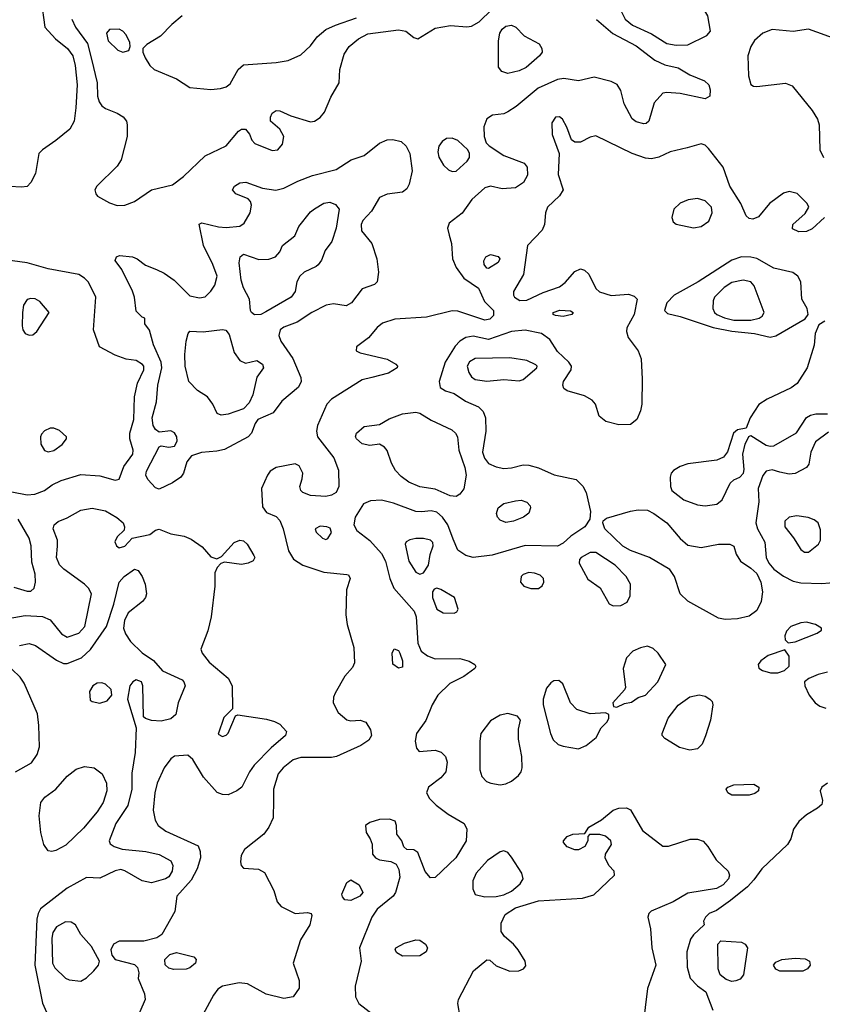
# Model space of a CAD drawing. Extents: x 1173079 to 1307053, y 522583 to 678478.
# Tile 95 of 256: x 1218516 to 1222707, y 556530 to 561675. Entities that reach past the tile are written whole.
import ezdxf

# ---------------------------------------------------------------- set-up
doc = ezdxf.new("R2010")
doc.units = 0

msp = doc.modelspace()

# ---------------------------------------------------------------- linework, layer by layer
at = {"layer": '0CON20XD'}
for points in [[(1221945, 561541.3), (1222005, 561543.9), (1222105, 561592.5), (1222124.2, 561615), (1222108.9, 561695), (1222085, 561734.2), (1222061.7, 561751.7), (1222035, 561758.9), (1221905, 561758), (1221886.7, 561785), (1221865.6, 561865), (1221847.1, 561885), (1221815, 561904.6), (1221785, 561904.6), (1221718.2, 561865), (1221675, 561816.5), (1221658.8, 561775), (1221659.7, 561715), (1221678, 561678), (1221716.4, 561646.4), (1221815, 561601.6), (1221895, 561550.4), (1221945, 561541.3)], [(1218629.2, 561775), (1218648.1, 561635), (1218702.9, 561575), (1218765.4, 561525), (1218793.5, 561485), (1218806, 561435), (1218815.6, 561335), (1218810, 561215), (1218800.2, 561145), (1218778.1, 561101.9), (1218705, 561042.9), (1218634.7, 560995.3), (1218616.9, 560975), (1218599.3, 560870.7), (1218575, 560823.8), (1218555, 560803.8), (1218525, 560798.8), (1218465, 560803.8)], [(1218787.8, 561677.8), (1218807.7, 561635), (1218870.6, 561550.6), (1218892.1, 561467.9), (1218920, 561345), (1218922.9, 561275), (1218930.5, 561245), (1218944.7, 561224.7), (1218965, 561210), (1219026, 561186), (1219057, 561167), (1219074.3, 561145), (1219078.1, 561125), (1219076.7, 561065), (1219046.7, 560943.3), (1219025, 560909.4), (1218919.4, 560805), (1218908.9, 560785), (1218913.1, 560765), (1218923.3, 560753.3), (1218985, 560717.5), (1219025, 560703.3), (1219065, 560705.6), (1219115, 560724.6), (1219205, 560785.9), (1219315, 560811.5), (1219372.5, 560855), (1219485, 560962.5), (1219594.1, 561015.9), (1219658.3, 561091.7), (1219675, 561102.9), (1219695, 561102.5), (1219716.4, 561076.4), (1219728, 561045), (1219745, 561027.5), (1219835, 560990.8), (1219865, 560994), (1219889.4, 561025), (1219895.6, 561065), (1219875, 561102), (1219826, 561145), (1219825.8, 561165), (1219835, 561186.7), (1219855, 561200), (1219875, 561198), (1219932.4, 561172.4), (1220035, 561140.8), (1220055, 561143.8), (1220085.6, 561164.4), (1220108.3, 561191.7), (1220140.7, 561269.3), (1220184.3, 561345), (1220188.6, 561415), (1220210.5, 561495), (1220237.5, 561535), (1220285, 561575.4), (1220335, 561601.1), (1220495, 561622.5), (1220532, 561615), (1220575, 561581.9), (1220595, 561575.5), (1220685, 561631.2), (1220765.2, 561644.7), (1220852, 561638), (1220875, 561641.3), (1220915, 561664), (1220982.3, 561727.7)], [(1219364.3, 561695), (1219310.2, 561649.8), (1219251.5, 561588.5), (1219180, 561545), (1219160, 561525), (1219160, 561505), (1219172, 561475), (1219195.8, 561435), (1219219.2, 561415), (1219335, 561365.3), (1219405, 561320.7), (1219515, 561310), (1219564.6, 561314.6), (1219595, 561324.6), (1219615, 561340), (1219657.5, 561415), (1219685, 561438.5), (1219855, 561450.3), (1219918.9, 561461.1), (1219985, 561490.5), (1220035, 561537.5), (1220070, 561585), (1220115, 561623.5), (1220165, 561646.8), (1220275, 561683.7)], [(1221065, 561394.4), (1221034.2, 561404.2), (1221017.3, 561427.3), (1221016.2, 561565), (1221023.8, 561605), (1221035, 561624.4), (1221055, 561640), (1221085, 561645.5), (1221106.2, 561636.2), (1221149.8, 561589.8), (1221228.2, 561548.2), (1221243.1, 561525), (1221244.3, 561505), (1221230, 561485), (1221160.8, 561425), (1221125, 561407.5), (1221065, 561394.4)], [(1221528.5, 561675), (1221613.3, 561603.3), (1221735, 561538.6), (1221832.4, 561462.4), (1221885, 561439.3), (1221955, 561422.7), (1222016, 561386), (1222093.1, 561355), (1222114.4, 561335), (1222122.3, 561307.7), (1222120, 561275), (1222095, 561260.8), (1221965, 561288.5), (1221895, 561294.4), (1221875, 561290.6), (1221829.4, 561240.6), (1221801.4, 561145), (1221788.3, 561131.7), (1221775, 561130), (1221735, 561141.4), (1221715, 561156.7), (1221672, 561235), (1221656, 561305), (1221635.4, 561335.4)], [(1219055, 561504.2), (1219085.8, 561514.2), (1219093.8, 561535), (1219091.2, 561555), (1219072, 561595), (1219055.5, 561615.5), (1219035, 561625.6), (1218985, 561623.8), (1218970, 561605), (1218978.8, 561565), (1219028.8, 561515), (1219055, 561504.2)], [(1222785, 561571.4), (1222635.5, 561625.5), (1222555, 561612.3), (1222445, 561622.9), (1222396.1, 561603.9), (1222354.2, 561565.8), (1222334.5, 561535), (1222318.9, 561485), (1222321.2, 561381.2), (1222335, 561336.7), (1222347.7, 561327.7), (1222365, 561325.8), (1222515, 561342.7), (1222549.2, 561329.2), (1222655, 561200), (1222682.5, 561155), (1222690.5, 561125), (1222694.4, 560995), (1222713.1, 560955)], [(1221635.4, 561335.4), (1221605, 561352.5), (1221515.7, 561374.3), (1221435, 561355.6), (1221357.2, 561367.2), (1221325, 561362.9), (1221223.4, 561316.6), (1221108.8, 561221.2), (1221065, 561192.5), (1221045, 561183.5), (1220985, 561175.5), (1220955, 561156.9), (1220940.5, 561115), (1220941.1, 561065), (1220951.8, 561031.8), (1220968, 561015), (1221045, 560964.4), (1221151.2, 560925), (1221165.6, 560905), (1221167.9, 560862.1), (1221146.3, 560823.7), (1221105, 560795.8), (1221035, 560791.1), (1220975, 560805.5), (1220945, 560796.9), (1220876.9, 560735), (1220826, 560664), (1220758.2, 560611.8), (1220749.4, 560585), (1220758.5, 560548.5), (1220771.3, 560505), (1220776.9, 560425), (1220795, 560379.2), (1220835.6, 560325), (1220912.3, 560272.3), (1220943.1, 560203.1), (1220989.7, 560155), (1220991, 560129), (1220970.5, 560109.5), (1220945, 560104.7), (1220805, 560151.2), (1220775, 560153.8), (1220640.3, 560119.7), (1220475, 560110.8), (1220411.5, 560088.5), (1220383.1, 560066.9), (1220337.8, 560012.2), (1220275, 559966.2), (1220273.8, 559945), (1220293.8, 559933.8), (1220435, 559901.5), (1220480, 559875), (1220488.6, 559865), (1220488.1, 559855), (1220442.7, 559827.3), (1220355, 559805.3), (1220305, 559793.6), (1220145, 559692.7), (1220120.4, 559665), (1220071.9, 559555), (1220066.9, 559525), (1220071.9, 559495), (1220157.1, 559385), (1220180.2, 559320.2), (1220183.6, 559235), (1220168.9, 559205), (1220145, 559189.6), (1220115, 559183.1), (1220035, 559188.2), (1219994.2, 559205), (1219984.3, 559215), (1219978.6, 559235), (1219992.2, 559275), (1219994.5, 559305), (1219975, 559342.9), (1219955, 559354.4), (1219854.7, 559335.3), (1219825, 559315.6), (1219811.1, 559295), (1219778.6, 559225), (1219785, 559130), (1219805, 559100), (1219855, 559079.2), (1219875, 559058), (1219892, 559015), (1219919.8, 558899.7), (1219946.3, 558856.3), (1219995, 558824.7), (1220105, 558788.2), (1220225, 558776.7), (1220233.3, 558773.3), (1220242.5, 558755), (1220222, 558695), (1220220, 558565), (1220225.8, 558515), (1220261.5, 558395), (1220263.8, 558315), (1220255, 558290), (1220215, 558244.2), (1220162.9, 558155), (1220154.6, 558135), (1220153.8, 558105), (1220179.4, 558055), (1220225, 558017.1), (1220245, 558010.6), (1220295, 558014.2), (1220323.3, 558005), (1220348, 557965), (1220354, 557935), (1220339.4, 557910.6), (1220297.6, 557882.4), (1220170, 557825), (1220145, 557819.1), (1219985, 557819.3), (1219945, 557806.9), (1219891.8, 557765), (1219866.2, 557735), (1219842.5, 557655), (1219842.5, 557595), (1219840, 557505), (1219818, 557455), (1219791.2, 557418.8), (1219690.7, 557339.3), (1219672.7, 557307.3), (1219669.5, 557275), (1219673.5, 557255), (1219685, 557240.8), (1219763.8, 557236.2), (1219795, 557218.8), (1219844.2, 557125), (1219860, 557065), (1219880.9, 557040.9), (1219954.3, 557004.3), (1220019.5, 557009.5), (1220037.5, 557005), (1220042.5, 556995), (1220031.2, 556945), (1219983, 556867), (1219944.2, 556745), (1219975.5, 556655), (1219976.3, 556613.7), (1219945, 556568.8), (1219895, 556560), (1219803.4, 556583.4), (1219706.5, 556636.5), (1219663, 556643), (1219574.7, 556625.3), (1219550.2, 556609.8), (1219527.7, 556577.7), (1219475, 556479.2)], [(1222718.3, 560641.7), (1222655, 560581.4), (1222625, 560568.1), (1222585, 560566.9), (1222552.1, 560582.1), (1222554, 560605), (1222618.7, 560661.3), (1222636.2, 560695), (1222628, 560715), (1222576.1, 560766.1), (1222535, 560777.3), (1222505, 560767.5), (1222431.5, 560715), (1222375, 560645.5), (1222345, 560632.2), (1222325, 560635.6), (1222309.6, 560649.6), (1222282.7, 560715), (1222225.4, 560805), (1222189.6, 560905), (1222112.5, 561002.5), (1222095, 561018.5), (1222075, 561025.5), (1222002, 561005), (1221913.3, 560985), (1221854.3, 560955.7), (1221815, 560948.5), (1221785, 560951.8), (1221714.7, 560974.7), (1221525, 561067.8), (1221495, 561061.1), (1221445, 561035.6), (1221415, 561034.3), (1221397.8, 561047.8), (1221373.6, 561113.6), (1221350, 561155), (1221335, 561168), (1221314.4, 561165.6), (1221295.7, 561135), (1221297.5, 561075), (1221333.6, 560975), (1221328, 560865), (1221354.5, 560785), (1221335.5, 560755), (1221272.5, 560695), (1221261.8, 560665), (1221256.5, 560605), (1221244.4, 560575), (1221168.1, 560495), (1221147.4, 560342.6), (1221095.6, 560254.4), (1221094.4, 560235), (1221100, 560225), (1221128.3, 560208.3), (1221165, 560208.5), (1221250.3, 560249.7), (1221335, 560279.7), (1221365, 560300.8), (1221415, 560358.2), (1221445, 560372.5), (1221465.3, 560365.3), (1221488.6, 560345), (1221525, 560270), (1221543.2, 560253.2), (1221605, 560234.4), (1221695, 560241.4), (1221725, 560230), (1221741.2, 560215), (1221724.4, 560135), (1221686.9, 560065), (1221685.6, 560045), (1221694.4, 560015), (1221745, 559944), (1221762, 559902), (1221766.7, 559796.7), (1221764.3, 559665), (1221758.7, 559631.3), (1221739.2, 559585), (1221705, 559559.6), (1221645, 559557.1), (1221577.5, 559575), (1221542.9, 559602.9), (1221522.9, 559665), (1221505, 559687.3), (1221465, 559708.7), (1221375.6, 559735.6), (1221358.1, 559748.1), (1221353.1, 559765), (1221356.7, 559785), (1221396.5, 559845), (1221398.2, 559865), (1221384.5, 559885), (1221325, 559940.5), (1221284.3, 560004.3), (1221240.8, 560035), (1221155, 560053.1), (1221085, 560046.2), (1220965, 560003), (1220885, 560020.5), (1220845.7, 560014.3), (1220814.8, 559995.2), (1220790.5, 559969.5), (1220737.5, 559885), (1220706, 559785), (1220712.7, 559752.7), (1220740, 559735), (1220785, 559720.9), (1220845, 559682.3), (1220912.1, 559652.1), (1220936.8, 559626.8), (1220949.5, 559595), (1220950.6, 559525), (1220932.3, 559415), (1220943.6, 559383.7), (1220965, 559355.6), (1221005, 559337.8), (1221045, 559330.5), (1221085, 559332.5), (1221145, 559348.9), (1221175, 559347.8), (1221225, 559333.5), (1221307.4, 559297.4), (1221421.5, 559271.5), (1221457, 559237), (1221473.5, 559205), (1221497.8, 559105), (1221493.3, 559065), (1221466.9, 559025), (1221395, 558975.3), (1221355, 558939.6), (1221325, 558924.7), (1221155, 558927.1), (1220983.8, 558876.2), (1220884.5, 558864.5), (1220846.7, 558875), (1220805, 558902.5), (1220780.2, 558960.3), (1220752.2, 559035), (1220725, 559075.4), (1220695, 559101.1), (1220665, 559109.1), (1220615, 559102.7), (1220585, 559105.3), (1220468.3, 559148.3), (1220405, 559164), (1220348.8, 559161.2), (1220311.5, 559145), (1220268, 559075), (1220260.8, 559035), (1220276.2, 559005), (1220345, 558954), (1220405.9, 558885), (1220426.4, 558846.4), (1220448.7, 558755), (1220470.8, 558705), (1220576.9, 558585), (1220586, 558555), (1220595, 558416.7), (1220613.1, 558375), (1220645, 558351.3), (1220685, 558335.3), (1220815, 558337.1), (1220862.6, 558322.6), (1220893.3, 558305), (1220897.5, 558295), (1220893.3, 558285), (1220836.4, 558243.6), (1220762.8, 558207.2), (1220699.4, 558145), (1220669.5, 558095), (1220637.8, 558012.2), (1220587.8, 557945), (1220581.1, 557905), (1220588.3, 557868.3), (1220601.7, 557851.7), (1220685, 557858.9), (1220717, 557847), (1220740.6, 557825), (1220748.5, 557795), (1220741.8, 557745), (1220715, 557712.9), (1220650.8, 557665), (1220640, 557635), (1220656, 557605), (1220691.5, 557571.5), (1220754.4, 557524.4), (1220837.1, 557475), (1220851.9, 557445), (1220847.5, 557385), (1220793.5, 557295), (1220685, 557192.5), (1220661.7, 557191.7), (1220634.1, 557224.1), (1220595, 557323.3), (1220575, 557336.7), (1220538.3, 557338.3), (1220523, 557353), (1220512.5, 557385), (1220485, 557420), (1220483.3, 557465), (1220476.4, 557486.4), (1220447.3, 557497.3), (1220395.7, 557495.7), (1220345, 557480.8), (1220322.5, 557465), (1220325, 557427.5), (1220346.7, 557395), (1220356.1, 557366.1), (1220358.8, 557315), (1220375, 557296), (1220395, 557285.7), (1220455, 557276.2), (1220481.7, 557261.7), (1220496.2, 557235), (1220501.2, 557195), (1220478.2, 557115), (1220466.9, 557095), (1220383.4, 557026.6), (1220355.5, 556985), (1220290, 556825), (1220300, 556755), (1220268.6, 556625), (1220269.7, 556569.7), (1220287.5, 556535), (1220364.4, 556475)], [(1219245, 559221.2), (1219225, 559228), (1219185, 559271.9), (1219174.6, 559295), (1219178.2, 559315), (1219245, 559443.3), (1219255, 559448.8), (1219295, 559441.2), (1219325, 559446.7), (1219338.1, 559471.9), (1219336.9, 559495), (1219325.4, 559515.4), (1219305, 559525.7), (1219245, 559519.2), (1219225, 559532.9), (1219212.5, 559555), (1219208.4, 559595), (1219231.4, 559678.6), (1219237.6, 559765), (1219258.7, 559855), (1219255.8, 559885.8), (1219214.5, 559975), (1219195, 560052.5), (1219170, 560085), (1219170, 560115), (1219155, 560120), (1219125, 560152.5), (1219115.5, 560225), (1219105, 560256), (1219048.8, 560368.8), (1219014.1, 560415.9), (1219021.2, 560435), (1219037, 560443), (1219105, 560436.4), (1219130, 560425), (1219172.5, 560392.5), (1219230.2, 560369.8), (1219270.4, 560350.4), (1219323.2, 560313.2), (1219405, 560231.6), (1219455, 560221.5), (1219485, 560227.1), (1219515, 560256.9), (1219535, 560287.1), (1219547.7, 560335), (1219525.7, 560395.7), (1219476.9, 560495), (1219453.8, 560606.2), (1219466.7, 560613.3), (1219555, 560592.5), (1219595, 560589.6), (1219665, 560596.2), (1219689, 560611), (1219720.3, 560665), (1219727.5, 560705), (1219721.5, 560725), (1219708.8, 560738.8), (1219645.7, 560765), (1219627.1, 560785), (1219637.5, 560805), (1219665, 560822.2), (1219697.5, 560825), (1219783.8, 560793.8), (1219853.8, 560783.8), (1219896.3, 560793.7), (1219968.7, 560831.3), (1220045, 560860.7), (1220168.8, 560891.2), (1220247.1, 560942.9), (1220315.6, 560964.4), (1220395, 561028.8), (1220435, 561046.7), (1220465, 561049.2), (1220508.5, 561038.5), (1220535, 561014.4), (1220553.9, 560975), (1220566.2, 560885), (1220550, 560815), (1220538.3, 560791.7), (1220515, 560773.6), (1220435, 560763.9), (1220395.5, 560745), (1220354.2, 560675), (1220308.2, 560625), (1220298.9, 560605), (1220301.7, 560571.7), (1220354.7, 560505), (1220381.2, 560425), (1220390.5, 560355), (1220382.5, 560305), (1220369.5, 560290.5), (1220305, 560269.1), (1220248.5, 560195), (1220220.4, 560180.4), (1220155, 560190.7), (1220116.7, 560183.3), (1220042.2, 560145), (1219965.2, 560094.7), (1219895, 560067.7), (1219877.1, 560055), (1219869.4, 560025), (1219879.4, 559995), (1219942.7, 559905), (1219984.2, 559805), (1219985.6, 559784.4), (1219972.5, 559755), (1219885, 559680.8), (1219839.5, 559620.5), (1219760, 559585), (1219745.5, 559565), (1219725.9, 559514.1), (1219710, 559495), (1219585, 559429.6), (1219545, 559419.6), (1219465, 559413.1), (1219414.3, 559395.7), (1219388.8, 559365), (1219371.4, 559305), (1219357.1, 559285), (1219315, 559255.6), (1219245, 559221.2)], [(1220775, 560880.8), (1220795, 560884), (1220853.3, 560935), (1220864.4, 560955), (1220865.6, 560975), (1220855.6, 560995), (1220805, 561043.3), (1220775, 561055.6), (1220745.7, 561054.3), (1220722.4, 561037.6), (1220705.5, 561014.5), (1220699.1, 560985), (1220704.4, 560955.6), (1220730, 560915), (1220755, 560890.8), (1220775, 560880.8)], [(1219743, 560133), (1219726, 560145), (1219722, 560155), (1219716, 560215), (1219685, 560273.8), (1219672.9, 560312.9), (1219662, 560405), (1219667.8, 560435), (1219685, 560450), (1219765, 560422.2), (1219817, 560423), (1219852.5, 560435), (1219875, 560462.5), (1219888.8, 560495), (1219953.8, 560545), (1219974.2, 560595), (1220035, 560670), (1220055, 560685.8), (1220105, 560715.7), (1220135, 560721.4), (1220165, 560709.2), (1220184, 560685), (1220168.2, 560585), (1220145.8, 560515), (1220111.7, 560468.3), (1220091.7, 560418.3), (1220075.4, 560394.6), (1220065, 560384.4), (1220002, 560355), (1219979.2, 560335), (1219962.9, 560305), (1219954.3, 560255), (1219933.1, 560225), (1219800.9, 560149.1), (1219775, 560133.5), (1219743, 560133)], [(1222035, 560587.5), (1222075, 560594.4), (1222115, 560622), (1222131.9, 560665), (1222128.6, 560695), (1222095, 560727.5), (1222055, 560739.6), (1222007.3, 560732.7), (1221965, 560716.2), (1221932.5, 560685), (1221921.7, 560641.7), (1221929.3, 560619.3), (1221945, 560606.7), (1222035, 560587.5)], [(1220965, 560374.2), (1220955, 560376), (1220941.9, 560395), (1220940, 560415), (1220950, 560435), (1220975, 560448.1), (1221015, 560438), (1221024, 560425), (1221015, 560406.2), (1220965, 560374.2)], [(1218475, 559208.6), (1218555, 559192.5), (1218595, 559196.4), (1218645, 559214.4), (1218685.6, 559244.4), (1218732.2, 559267.8), (1218835, 559298.5), (1218935, 559291.5), (1219015, 559269.2), (1219035, 559273.8), (1219060.6, 559339.4), (1219107.3, 559405), (1219109.5, 559425), (1219091.8, 559485), (1219091.8, 559515), (1219112.7, 559585), (1219115.5, 559705), (1219131.8, 559775), (1219164.6, 559845), (1219164, 559864), (1219157.5, 559872.5), (1219125, 559894.2), (1219071.8, 559901.8), (1219015, 559921.4), (1218933.3, 559965), (1218902, 560055), (1218913.1, 560225), (1218875, 560302.5), (1218854.2, 560325), (1218825, 560343.1), (1218665, 560373.1), (1218555, 560403.8), (1218415, 560424.3)], [(1222435, 560016.5), (1222465, 560023.6), (1222618.1, 560111.9), (1222633.8, 560135), (1222628, 560165), (1222600.8, 560215), (1222595.7, 560305.7), (1222578.8, 560335), (1222553.4, 560353.4), (1222455, 560376.7), (1222365, 560426.4), (1222334.6, 560434.6), (1222285, 560435.4), (1222235, 560418), (1222059.4, 560305), (1221934, 560236), (1221895, 560196), (1221883.5, 560155), (1221899.8, 560139.8), (1221965, 560124.2), (1222137.1, 560067.1), (1222235, 560047.1), (1222354.2, 560035.8), (1222435, 560016.5)], [(1222335, 560104.5), (1222377.7, 560115), (1222393.5, 560126.5), (1222403.7, 560145), (1222350.9, 560285), (1222335, 560305.5), (1222295, 560313.8), (1222235, 560301.2), (1222194.6, 560275), (1222144.6, 560225), (1222136.9, 560205), (1222136.2, 560165), (1222143.8, 560145), (1222156.2, 560135), (1222196.9, 560116.9), (1222245, 560105.1), (1222335, 560104.5)], [(1218565, 560026.5), (1218585, 560028.9), (1218605.5, 560045), (1218670, 560145), (1218622, 560202), (1218596.3, 560216.3), (1218575, 560218.1), (1218555, 560212.5), (1218536.7, 560183.3), (1218530.2, 560145), (1218530, 560075), (1218533.4, 560053.4), (1218545.4, 560035.4), (1218565, 560026.5)], [(1221355, 560124.7), (1221315, 560128.9), (1221302, 560135), (1221302, 560145), (1221337, 560157), (1221393, 560153), (1221406.2, 560145), (1221400, 560135), (1221355, 560124.7)], [(1222720.7, 560099.3), (1222690, 560080), (1222670.8, 560035), (1222664.1, 559974.1), (1222627.5, 559855), (1222575.3, 559774.7), (1222545, 559750.8), (1222418.8, 559691.2), (1222376.7, 559663.3), (1222330, 559595), (1222309.3, 559540.7), (1222265, 559532), (1222244.3, 559515), (1222212.6, 559417.4), (1222191.5, 559388.5), (1222156.2, 559373.8), (1222005, 559354.7), (1221965, 559340), (1221931.2, 559318.8), (1221918.5, 559305), (1221912.1, 559285), (1221913.9, 559235), (1221922.3, 559215), (1221985, 559165.3), (1222055, 559139.6), (1222095, 559133.8), (1222157.2, 559142.8), (1222183.8, 559166.2), (1222226.6, 559253.4), (1222245, 559270), (1222276.2, 559285), (1222296, 559305), (1222300, 559325), (1222292.5, 559405), (1222305, 559457.5), (1222323.6, 559496.4), (1222335, 559502.5), (1222415, 559451.1), (1222435, 559445.6), (1222455, 559448.9), (1222573.1, 559516.9), (1222624.1, 559595.9), (1222645, 559609.1), (1222673.8, 559616.2), (1222734.5, 559614.5)], [(1219568.8, 559608.8), (1219547, 559617), (1219525.6, 559665), (1219496.9, 559705), (1219445, 559737.5), (1219398.8, 559785), (1219380, 559865), (1219379.5, 559925), (1219385.6, 559995), (1219395.7, 560034.3), (1219405, 560046.7), (1219475, 560044.6), (1219575, 560056.4), (1219592.6, 560052.6), (1219610.6, 560030.6), (1219636.5, 559936.5), (1219665, 559894.4), (1219695, 559880), (1219755, 559894.3), (1219784.5, 559874.5), (1219788.6, 559855), (1219753.8, 559806.2), (1219733.5, 559715), (1219715, 559672.1), (1219685, 559641.4), (1219605, 559613.6), (1219568.8, 559608.8)], [(1220955, 559786.5), (1221045, 559794.4), (1221125, 559788.6), (1221145, 559794.3), (1221216, 559855), (1221218, 559865), (1221211.7, 559871.7), (1221165, 559893.3), (1221075, 559908.2), (1220895, 559904.6), (1220865, 559887.7), (1220852.9, 559865), (1220861, 559831), (1220875, 559809.4), (1220895, 559794.5), (1220955, 559786.5)], [(1220795, 559183.8), (1220765, 559186.5), (1220685, 559221.4), (1220605, 559234.6), (1220548.9, 559258.9), (1220507.9, 559287.9), (1220478.6, 559318.6), (1220457.2, 559357.2), (1220435, 559423.8), (1220421.7, 559441.7), (1220395, 559457.1), (1220345, 559450), (1220305, 559458.1), (1220274.2, 559485), (1220270, 559495), (1220274.2, 559515), (1220315, 559548.6), (1220395, 559560), (1220445, 559588.5), (1220515, 559616.2), (1220585, 559623.3), (1220605, 559619.3), (1220665, 559583.1), (1220772.4, 559532.4), (1220792.5, 559515), (1220802.4, 559495), (1220809.5, 559425), (1220841, 559335), (1220847.8, 559295), (1220835, 559224.3), (1220815.2, 559194.8), (1220795, 559183.8)], [(1218665, 559417.5), (1218695, 559423.6), (1218738.6, 559455), (1218760, 559485), (1218760, 559495), (1218725, 559528.8), (1218695, 559540.8), (1218675, 559541.1), (1218645, 559526.2), (1218631, 559509), (1218625.4, 559495), (1218626.2, 559456.2), (1218645, 559424.4), (1218665, 559417.5)], [(1222740.3, 559519.7), (1222671.8, 559468.2), (1222648.1, 559415), (1222636.8, 559353.2), (1222625.6, 559334.4), (1222565, 559303.3), (1222535, 559300), (1222485, 559310.6), (1222445, 559322.9), (1222414.4, 559315.6), (1222397, 559293), (1222373.3, 559225), (1222375.4, 559155), (1222359.6, 559045), (1222368.2, 559015), (1222406.5, 558945), (1222413.6, 558865), (1222427.6, 558835), (1222454.5, 558804.5), (1222505, 558767.1), (1222555, 558741.8), (1222595, 558732.9), (1222705, 558728.1), (1222785.8, 558735.8)], [(1221055, 559047.5), (1221025, 559060), (1221012, 559075), (1221006, 559095), (1221014, 559125), (1221043.9, 559146.1), (1221105, 559160.9), (1221135, 559163.5), (1221165, 559154.3), (1221182.5, 559135), (1221184.2, 559125), (1221174.3, 559095.7), (1221146.7, 559075), (1221095, 559054.3), (1221055, 559047.5)], [(1218355, 558528.6), (1218545, 558560.8), (1218635, 558556.2), (1218675, 558538.9), (1218733.8, 558465), (1218765, 558448.7), (1218825, 558470), (1218855.9, 558505), (1218890.5, 558675), (1218875, 558704.2), (1218854.3, 558725), (1218746.7, 558803.3), (1218725, 558826.5), (1218708.7, 558865), (1218714.5, 558924.5), (1218714.4, 558955), (1218691.4, 559015), (1218696, 559035), (1218717.8, 559052.2), (1218765, 559071.1), (1218835, 559112.3), (1218895, 559123.1), (1218965, 559108.4), (1219024.4, 559074.4), (1219056.4, 559046.4), (1219064.4, 559025), (1219062.2, 559007.8), (1219025, 558973.5), (1219013.3, 558946.7), (1219021.1, 558925), (1219035, 558914.7), (1219065, 558923.2), (1219103.5, 558966.5), (1219195.8, 558984.2), (1219225, 559006.7), (1219245, 559013.3), (1219305, 558988), (1219375, 558975.6), (1219411.3, 558961.3), (1219469.7, 558919.7), (1219515, 558867.5), (1219545, 558857.5), (1219569.3, 558870.7), (1219637, 558943), (1219665, 558954.5), (1219685, 558951.2), (1219703.5, 558935), (1219739.2, 558875), (1219744, 558865), (1219735, 558848), (1219708.8, 558835), (1219675, 558828.7), (1219585, 558840), (1219566.2, 558833.8), (1219547.5, 558812.5), (1219535.7, 558785), (1219534.6, 558715), (1219515.4, 558555), (1219498.5, 558481.5), (1219461.9, 558385), (1219470, 558365), (1219505, 558318.6), (1219605, 558234.4), (1219626.5, 558195), (1219626.7, 558073.3), (1219581.7, 558028.3), (1219552.3, 557942.3), (1219575, 557930), (1219595, 557936.2), (1219605, 557947.5), (1219643, 558037), (1219655, 558042.5), (1219805, 558020.8), (1219847, 558007), (1219874.2, 557994.2), (1219910, 557955), (1219904, 557935), (1219829.4, 557870.6), (1219740.1, 557779.9), (1219715.5, 557745), (1219676.1, 557663.9), (1219650, 557645), (1219605, 557625.5), (1219575, 557626.5), (1219547.6, 557637.6), (1219476.7, 557716.7), (1219419.8, 557809.8), (1219395, 557832.5), (1219325, 557826.7), (1219305, 557811.9), (1219271.2, 557765), (1219235, 557686), (1219222.7, 557635), (1219212.9, 557545), (1219223.1, 557493.1), (1219240, 557465), (1219278.9, 557435), (1219447.9, 557357.9), (1219458.6, 557328.6), (1219460.3, 557295), (1219442.8, 557237.2), (1219411.9, 557178.1), (1219336.4, 557095), (1219326.5, 557015), (1219258, 556895), (1219233.2, 556876.8), (1219165, 556860), (1219035, 556860.9), (1219005.8, 556845), (1218991.4, 556815), (1218997, 556787), (1219014.2, 556764.2), (1219115, 556737.5), (1219131.7, 556721.7), (1219138, 556695), (1219135.7, 556665), (1219167.3, 556585), (1219172.3, 556555), (1219115, 556425.7)], [(1222200.9, 558540.9), (1222165, 558548.5), (1222006, 558636), (1221964.4, 558675), (1221935.3, 558765.3), (1221911.5, 558801.5), (1221804.7, 558864.7), (1221705, 558901.3), (1221665, 558924.7), (1221572.2, 559015), (1221560.8, 559045), (1221563.3, 559056.7), (1221580, 559070), (1221705, 559106.5), (1221745, 559113.1), (1221795, 559111.4), (1221828, 559095), (1221895, 559045.6), (1221965, 558964.3), (1222005, 558928.6), (1222075, 558917.3), (1222165, 558934.6), (1222224.4, 558934.4), (1222245, 558923.3), (1222257.1, 558882.9), (1222280, 558845), (1222335, 558809.4), (1222365, 558781.5), (1222386.7, 558735), (1222394.7, 558685), (1222388.5, 558635), (1222365, 558588.1), (1222325, 558558.8), (1222265, 558544.1), (1222200.9, 558540.9)], [(1218485, 558708.9), (1218555, 558689.2), (1218575, 558688.8), (1218592, 558705), (1218598.6, 558735), (1218596.8, 558776.8), (1218579.9, 558839.9), (1218576.9, 558925), (1218566, 558966), (1218508.2, 559065)], [(1222615, 558892), (1222635, 558892.5), (1222688, 558935), (1222698, 558955), (1222698.8, 559008.8), (1222686, 559045), (1222665, 559062), (1222633.2, 559073.2), (1222575, 559083.1), (1222535, 559075.8), (1222512.5, 559055), (1222511.4, 559025), (1222557.2, 558967.2), (1222595, 558906.2), (1222615, 558892)], [(1220115, 558958.8), (1220125, 558963.3), (1220143.8, 558995), (1220137.3, 559017.3), (1220120, 559025), (1220085, 559028), (1220060, 559015), (1220065, 558997.5), (1220097.5, 558965), (1220115, 558958.8)], [(1220605, 558777.8), (1220625, 558784.2), (1220650.5, 558825), (1220659.4, 558880.6), (1220675.4, 558925), (1220672.8, 558942.8), (1220661.2, 558955), (1220624.6, 558964.6), (1220585, 558964.6), (1220552.9, 558957.1), (1220535, 558946), (1220530, 558935), (1220547.7, 558845), (1220585, 558787.8), (1220605, 558777.8)], [(1221615, 558612.9), (1221655, 558613.1), (1221688.5, 558631.5), (1221704.4, 558665), (1221705.7, 558725), (1221682.5, 558765), (1221625, 558823.8), (1221525, 558891.5), (1221495, 558890), (1221448.6, 558865), (1221439.4, 558855), (1221438.1, 558835), (1221482.2, 558752.2), (1221546.8, 558706.8), (1221595, 558622.7), (1221615, 558612.9)], [(1218514.6, 558405.4), (1218565, 558415.6), (1218598, 558405), (1218708.5, 558328.5), (1218745, 558311.1), (1218765, 558310), (1218838.9, 558341.1), (1218885.2, 558384.8), (1218969.2, 558505), (1219008.3, 558621.7), (1219035, 558735.8), (1219061.4, 558765), (1219115, 558804.4), (1219135, 558796.7), (1219156.2, 558765), (1219171.2, 558725), (1219178.5, 558675), (1219173.8, 558655), (1219158.2, 558635), (1219083.6, 558576.4), (1219064.4, 558535), (1219059.1, 558495), (1219069.1, 558465), (1219095, 558425.6), (1219155, 558366), (1219215, 558326), (1219261.9, 558271.9), (1219364, 558225), (1219374, 558215), (1219380, 558195), (1219344, 558105), (1219331.2, 558045), (1219305, 558022.5), (1219255, 558009.2), (1219205, 558013.3), (1219173, 558023), (1219163, 558033), (1219160, 558195), (1219152.5, 558215), (1219125, 558225.8), (1219106.7, 558215), (1219091.2, 558195), (1219080, 558125), (1219123.8, 557975), (1219119.2, 557845), (1219102, 557738), (1219102.3, 557655), (1219080.8, 557569.2), (1219017.9, 557475), (1218983.8, 557385), (1218988.3, 557368.3), (1219010, 557355), (1219050.6, 557340.6), (1219175, 557329.2), (1219245, 557312.7), (1219305, 557279.2), (1219315.5, 557255), (1219313.3, 557225), (1219295, 557195.7), (1219277.5, 557185), (1219205, 557164.7), (1219155.4, 557175.4), (1219065, 557228), (1219045, 557234), (1219015, 557228), (1218935, 557189.2), (1218865, 557192), (1218765, 557137.5), (1218625, 557028.5), (1218612, 557005), (1218605.8, 556974.2), (1218595.7, 556735), (1218635.3, 556535.3), (1218672, 556455)], [(1221185, 558702.5), (1221225, 558703.3), (1221245, 558716.7), (1221253.8, 558735), (1221251.2, 558755), (1221235, 558772), (1221205, 558782.9), (1221175, 558785.5), (1221145, 558775.6), (1221134.3, 558765), (1221130.8, 558735), (1221148.8, 558715), (1221185, 558702.5)], [(1220785, 558574.4), (1220798.5, 558581.5), (1220805.8, 558595), (1220786.7, 558655), (1220715, 558698.1), (1220695, 558704.2), (1220680.3, 558699.7), (1220671.9, 558685), (1220671.2, 558655), (1220695, 558594), (1220727.5, 558575), (1220785, 558574.4)], [(1222528.3, 558418.3), (1222565, 558423.8), (1222681.2, 558468.8), (1222702.5, 558485), (1222702.5, 558495), (1222672.5, 558515), (1222625, 558526.9), (1222595, 558524.2), (1222543.3, 558505), (1222519.7, 558480.3), (1222512, 558455), (1222514, 558434), (1222528.3, 558418.3)], [(1220495, 558286), (1220465, 558307.5), (1220461.2, 558365), (1220472.3, 558387.7), (1220495, 558378.8), (1220502, 558365), (1220515.7, 558324.3), (1220515, 558291.2), (1220495, 558286)], [(1221635, 558083.3), (1221675, 558101.2), (1221711.7, 558108.3), (1221745, 558133.8), (1221785, 558146.2), (1221848.6, 558215), (1221890, 558305), (1221850.8, 558365), (1221825, 558390), (1221795, 558401.4), (1221757.6, 558392.4), (1221718.8, 558375), (1221685, 558341.2), (1221667.1, 558285), (1221680, 558185), (1221675, 558172.5), (1221613.3, 558105), (1221617, 558087), (1221635, 558083.3)], [(1222437.5, 558262.5), (1222475, 558262.9), (1222510, 558275), (1222533.9, 558296.1), (1222535, 558350), (1222511.7, 558381.7), (1222425, 558352), (1222385.6, 558324.4), (1222372, 558305), (1222375.9, 558285.9), (1222394.4, 558274.4), (1222437.5, 558262.5)], [(1218494.5, 557745.5), (1218577.9, 557792.1), (1218608, 557835), (1218620, 557875), (1218617.1, 557987.1), (1218608.6, 558048.6), (1218538.9, 558208.9), (1218519.4, 558239.4), (1218475, 558281.1)], [(1222735, 558265.4), (1222685, 558253.1), (1222636.7, 558233.3), (1222613.8, 558215), (1222616.2, 558195), (1222639.4, 558145), (1222670.6, 558105), (1222695, 558087.3), (1222725, 558078.2)], [(1218935, 558103.8), (1218972.5, 558115), (1218996.7, 558145), (1218993.3, 558175), (1218965, 558203.3), (1218945, 558210), (1218921.2, 558208.8), (1218897.5, 558195), (1218880, 558165), (1218885, 558120), (1218895, 558112.5), (1218935, 558103.8)], [(1221435, 557864.4), (1221475, 557882.9), (1221526.2, 557925), (1221553.3, 557975), (1221583.6, 558006.4), (1221592.5, 558025), (1221592.5, 558045), (1221575, 558053.3), (1221495, 558047.8), (1221425, 558070), (1221393.1, 558105), (1221352.9, 558205), (1221331.3, 558221.3), (1221305, 558220.6), (1221289.3, 558210.7), (1221267.5, 558182.5), (1221249.4, 558125), (1221250.6, 558095), (1221287.7, 557945), (1221302.6, 557912.6), (1221328.5, 557888.5), (1221355, 557878.2), (1221435, 557864.4)], [(1222015, 557857.5), (1221962.4, 557872.4), (1221885, 557918.8), (1221872, 557935), (1221872, 557945), (1221902.1, 558025), (1221955, 558092.5), (1222015, 558137.3), (1222065, 558147.1), (1222095, 558140), (1222120.8, 558125), (1222131.8, 558111.8), (1222135.5, 558095), (1222123.5, 558015), (1222097.9, 557932.1), (1222080.2, 557889.8), (1222055, 557864.2), (1222015, 557857.5)], [(1221025, 557677.3), (1221055, 557682.1), (1221085, 557696.9), (1221120.5, 557725), (1221135.5, 557745), (1221139.5, 557765), (1221138.5, 557825), (1221121.1, 557915), (1221121.7, 557968.3), (1221131.2, 558015), (1221115.5, 558035.5), (1221065, 558049.1), (1221025, 558041.5), (1220975, 558010.8), (1220924.7, 557945.3), (1220919.1, 557905), (1220919.1, 557755), (1220930.2, 557720.2), (1220954.6, 557694.6), (1220976.2, 557686.2), (1221025, 557677.3)], [(1218685, 557329.1), (1218665, 557332.5), (1218641.6, 557365), (1218627.5, 557427.5), (1218618.7, 557515), (1218626.6, 557585), (1218647.8, 557612.2), (1218705.2, 557654.8), (1218765, 557722.5), (1218811.9, 557758.1), (1218855, 557772.1), (1218905.3, 557765.3), (1218947.5, 557735), (1218969.1, 557685), (1218971.8, 557645), (1218951.8, 557585), (1218921.1, 557535), (1218849.9, 557450.1), (1218757.8, 557362.2), (1218705, 557334.6), (1218685, 557329.1)], [(1222734, 557685), (1222705.8, 557665), (1222697.1, 557645), (1222708.6, 557595), (1222704.2, 557575), (1222682, 557555), (1222625, 557520.9), (1222585.5, 557485), (1222556.5, 557445), (1222543.5, 557395), (1222525.6, 557365), (1222391.3, 557238.7), (1222350.1, 557179.9), (1222316.4, 557143.6), (1222227.5, 557072.5), (1222155, 557020.9), (1222116.7, 557005), (1222096.7, 556985), (1222087.5, 556965), (1222090, 556945), (1222035, 556893.8), (1222019.7, 556870.3), (1222000, 556805), (1222001.4, 556725), (1222017, 556667), (1222055, 556626), (1222100, 556595), (1222135, 556500)], [(1222235, 557622.9), (1222213.8, 557635), (1222206, 557655), (1222214.6, 557665.4), (1222245, 557676.1), (1222350.7, 557680.7), (1222375.8, 557665), (1222374, 557645), (1222355, 557631.4), (1222325, 557623.3), (1222235, 557622.9)], [(1220815.8, 556465), (1220804, 556535), (1220808, 556555), (1220885.5, 556704.5), (1220955, 556763.3), (1220970.7, 556760.7), (1221005, 556731.4), (1221075, 556703.1), (1221122.5, 556705), (1221146.7, 556715), (1221159.1, 556730.9), (1221155.8, 556755), (1221118.6, 556815), (1221095, 556844.3), (1221048, 556885), (1221031.2, 556911.2), (1221030.6, 556955), (1221051.1, 556998.9), (1221104.9, 557035.1), (1221225, 557070.7), (1221455.3, 557084.7), (1221515, 557101.8), (1221622.5, 557205), (1221620, 557225), (1221592.5, 557255), (1221573.3, 557295), (1221576.1, 557313.9), (1221606, 557365), (1221603.8, 557385), (1221575, 557408.8), (1221545, 557416.7), (1221492.5, 557417.5), (1221482.5, 557407.5), (1221483.3, 557385), (1221466.7, 557355), (1221435, 557336.7), (1221415, 557336.7), (1221375, 557353.8), (1221356.2, 557375), (1221356.2, 557385), (1221375, 557406.2), (1221405, 557418.8), (1221467.5, 557422.5), (1221487.5, 557455), (1221555, 557494.2), (1221615, 557544.2), (1221645.6, 557554.4), (1221685, 557556.5), (1221706.2, 557546.2), (1221767.9, 557437.9), (1221875, 557356.7), (1221905, 557356.7), (1222017.1, 557392.9), (1222055, 557393.3), (1222085, 557382.5), (1222110.4, 557355), (1222153.8, 557285), (1222216.2, 557226.2), (1222222.3, 557205), (1222216.8, 557185), (1222188.9, 557155), (1222155, 557135.3), (1222005, 557111.5), (1221927.9, 557065), (1221813.6, 557016.4), (1221801.9, 557005), (1221796.7, 556985), (1221809.6, 556925), (1221817.2, 556825), (1221837.4, 556735), (1221795, 556613.3), (1221770, 556415)], [(1220945, 557091.5), (1221005, 557094.2), (1221045, 557101.8), (1221085, 557121.2), (1221130.5, 557159.5), (1221145.6, 557185), (1221138.9, 557215), (1221085, 557299.4), (1221065, 557323.3), (1221045, 557332.5), (1221025, 557327.5), (1220958.9, 557281.1), (1220899.5, 557215), (1220882.5, 557175), (1220882.7, 557132.7), (1220894.3, 557104.3), (1220945, 557091.5)], [(1220245, 557073.1), (1220215, 557076.9), (1220201.5, 557091.5), (1220198.9, 557105), (1220224, 557166), (1220245, 557180.6), (1220288.8, 557155), (1220307.5, 557115), (1220292.5, 557095), (1220245, 557073.1)], [(1218835, 556651.9), (1218865, 556668.5), (1218903.3, 556705), (1218927.5, 556735), (1218932.5, 556755), (1218891.7, 556831.7), (1218835.7, 556895), (1218807.5, 556945), (1218785, 556959.5), (1218755, 556961.8), (1218708.9, 556935), (1218689.2, 556905), (1218684.7, 556875), (1218686.9, 556745), (1218700.6, 556720.6), (1218755, 556666.4), (1218775, 556658.5), (1218835, 556651.9)], [(1220515, 556781.4), (1220485, 556798.8), (1220477.5, 556815), (1220480, 556825), (1220525, 556850.4), (1220585, 556866.8), (1220605, 556866.1), (1220634.5, 556845), (1220646.4, 556825), (1220638.9, 556805), (1220605, 556783.2), (1220515, 556781.4)], [(1222235, 556650), (1222205, 556660), (1222173.3, 556685), (1222163.8, 556715), (1222162.5, 556845), (1222178.3, 556861.7), (1222285.7, 556855.7), (1222304.2, 556844.2), (1222316.2, 556825), (1222296.2, 556685), (1222278.3, 556661.7), (1222255, 556652.5), (1222235, 556650)], [(1219322, 556712), (1219295, 556719.4), (1219275.7, 556735.7), (1219274, 556765), (1219300.3, 556789.7), (1219335, 556800), (1219425, 556777.5), (1219437.5, 556765), (1219433.8, 556745), (1219405, 556720), (1219385, 556714.4), (1219322, 556712)], [(1222605, 556703.1), (1222485, 556703.8), (1222464.1, 556714.1), (1222453.3, 556735), (1222465, 556750), (1222495.8, 556764.2), (1222565, 556770.5), (1222617.6, 556767.6), (1222641.2, 556755), (1222644.2, 556735), (1222630, 556715), (1222605, 556703.1)]]:
    msp.add_lwpolyline(points, dxfattribs=at)

doc.saveas('drawing.dxf')
